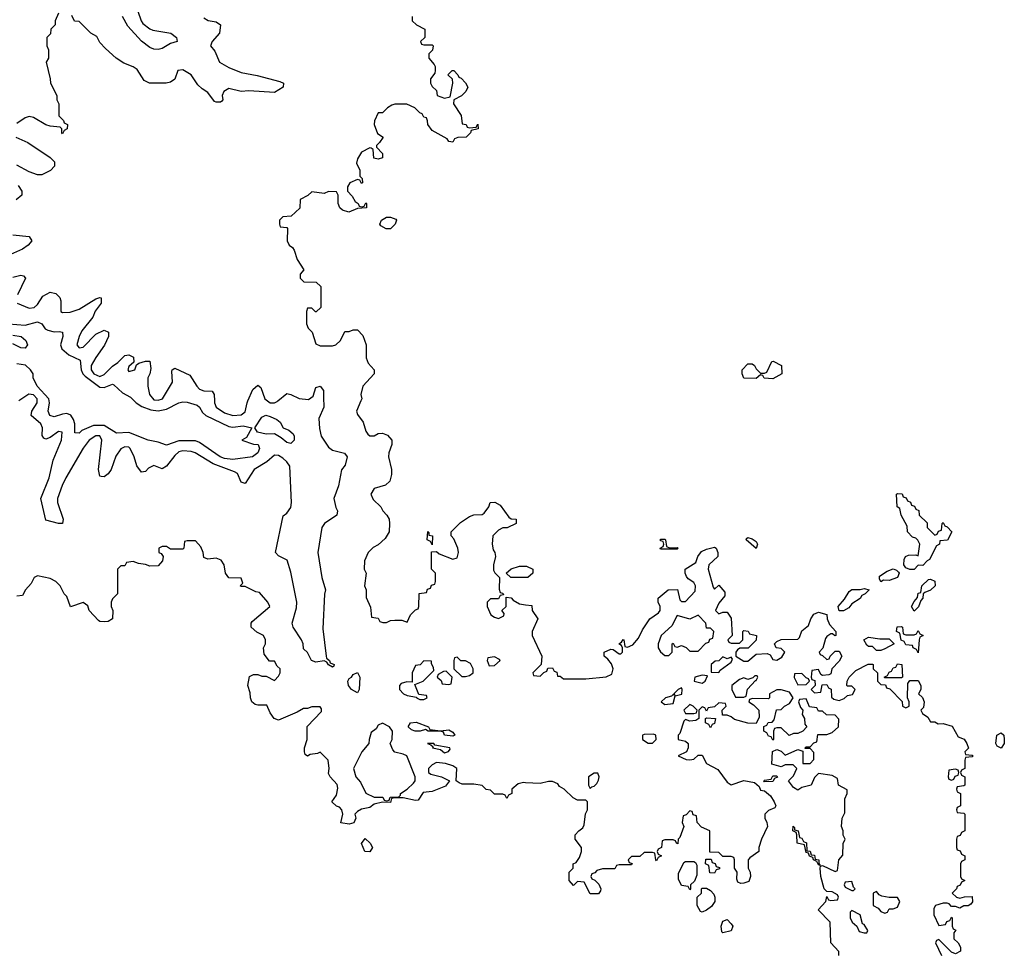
# Model space of a CAD drawing. Header units: inches. Extents: x 2601682 to 2755810, y 449311 to 584050.
# Tile 191 of 256: x 2637564 to 2642305, y 497340 to 501835. Entities that reach past the tile are written whole.
import ezdxf

# ---------------------------------------------------------------- set-up
doc = ezdxf.new("R2010")
doc.units = ezdxf.units.IN
doc.header["$MEASUREMENT"] = 0
for name, color, linetype in [('C6439', 7, 'Continuous'), ('C6449', 7, 'Continuous'), ('C6530', 7, 'Continuous'), ('C6540', 7, 'Continuous')]:
    doc.layers.add(name, color=color, linetype=linetype)

msp = doc.modelspace()

# ---------------------------------------------------------------- linework, layer by layer
at = {"layer": 'C6439', "color": 2}
for points, elevation in [([(2639027.2, 500000), (2639027.5, 499987.5), (2639027.7, 499970), (2639004.8, 499915.2), (2639006.6, 499866.6), (2639014.9, 499830), (2639050, 499776.4), (2639070, 499762.4), (2639127.7, 499747.7), (2639140.7, 499730), (2639130.7, 499690), (2639112.7, 499667.3), (2639098.4, 499590), (2639077.1, 499530), (2639086.7, 499486.7), (2639094.8, 499470), (2639091.3, 499450), (2639030.8, 499410), (2639019.1, 499390), (2638999.1, 499270), (2639018, 499150), (2639036, 499090), (2639030.9, 499069.1), (2639023, 498903), (2639038.8, 498770), (2639040.7, 498760.7), (2639056, 498750), (2639058, 498738), (2639078, 498730), (2639076.9, 498723.1), (2639070, 498718), (2639050, 498728.7), (2639042, 498742), (2639030, 498748.7), (2638990, 498741.2), (2638969.6, 498749.6), (2638950, 498788), (2638930, 498806), (2638929, 498830), (2638921.2, 498850), (2638880.9, 498910), (2638875.1, 498930), (2638897.4, 499002.6), (2638898.7, 499030), (2638870, 499175.3), (2638852.3, 499232.3), (2638810, 499253.2), (2638796, 499270), (2638832.9, 499447.1), (2638850, 499458.8), (2638870, 499486), (2638873.3, 499510), (2638864.9, 499684.9), (2638850, 499707), (2638830, 499723.6), (2638810, 499737.6), (2638790, 499738.4), (2638753.5, 499706.5), (2638692.7, 499670), (2638650, 499602), (2638630, 499608), (2638612.3, 499650), (2638598.8, 499658.8), (2638495.9, 499695.9), (2638409, 499750), (2638390, 499756.3), (2638350, 499758.9), (2638330, 499754.7), (2638310, 499737), (2638270, 499685.2), (2638250, 499673.2), (2638210, 499689.3), (2638184.7, 499675.3), (2638170, 499659), (2638150, 499657.2), (2638127.2, 499687.2), (2638115.1, 499730), (2638096, 499770), (2638090, 499777.2), (2638070, 499779.3), (2638050, 499768.7), (2638026, 499734), (2638004, 499670), (2637990, 499649), (2637970, 499634), (2637955.3, 499635.3), (2637950, 499638), (2637942.7, 499670), (2637959.3, 499810), (2637950, 499832), (2637930, 499832), (2637898.8, 499810), (2637870, 499772.3), (2637785.3, 499630), (2637767.9, 499592.1), (2637746.4, 499530), (2637746.4, 499510), (2637772.7, 499430), (2637770.6, 499409.4), (2637750.9, 499409.1), (2637690, 499425.2), (2637666, 499530), (2637705.1, 499630), (2637724.9, 499715.1), (2637764.5, 499810), (2637768.7, 499848.7), (2637750, 499852.7), (2637710, 499822.7), (2637690, 499816), (2637680.1, 499820.1), (2637672.5, 499832.5), (2637673, 499870), (2637665.6, 499890), (2637619.3, 499930), (2637622, 499950), (2637647.3, 499990), (2637647.3, 500000)], 22), ([(2638115, 500000), (2638124.9, 499990), (2638152.3, 499972.3), (2638195.9, 499955.9), (2638230, 499951.3), (2638270, 499960.3), (2638330, 499990.4), (2638350, 499995.8), (2638370, 499994.4), (2638418.9, 499978.9), (2638430.3, 499970.3), (2638444.6, 499944.6), (2638460.7, 499930), (2638570, 499876.4), (2638590, 499874), (2638639.9, 499879.9), (2638682, 499870), (2638656, 499824), (2638634, 499810), (2638690, 499791.3), (2638712, 499790), (2638718, 499770), (2638710.7, 499750), (2638684.7, 499730), (2638590, 499716.9), (2638550, 499723.1), (2638529.5, 499730), (2638430, 499798.7), (2638410, 499808.2), (2638330, 499807.2), (2638270, 499787.3), (2638230, 499801.6), (2638182, 499810), (2638090, 499848.3), (2638030, 499844.2), (2637970, 499881.7), (2637918.4, 499881.6), (2637863.2, 499856.8), (2637850, 499843.7), (2637830, 499846), (2637828.6, 499890), (2637823.5, 499910), (2637810.8, 499930.8), (2637790, 499938.5), (2637770, 499936.4), (2637730, 499922.4), (2637709.6, 499930), (2637700.5, 499950), (2637707.1, 499990), (2637705.5, 500000)], 18), ([(2638502, 500000), (2638502.4, 499990), (2638510.6, 499970), (2638550, 499942), (2638590, 499929), (2638630, 499932.4), (2638650, 499947.7), (2638658.7, 499990), (2638663, 500000)], 22), ([(2638757.2, 500000), (2638770, 499990.4), (2638790, 499990.4), (2638803.3, 499996.7), (2638807.3, 500000)], 22), ([(2639206.8, 500000), (2639186, 499950), (2639190, 499934), (2639218, 499898), (2639230, 499854), (2639239.6, 499839.6), (2639250, 499832), (2639270, 499831.3), (2639290, 499842), (2639310, 499844.7), (2639335.3, 499835.3), (2639356, 499810), (2639356, 499790), (2639341, 499750), (2639338.8, 499730), (2639354.8, 499670), (2639354.4, 499645.6), (2639346, 499614), (2639325.4, 499594.6), (2639270, 499578), (2639254, 499550), (2639265.4, 499525.4), (2639302, 499490), (2639312, 499470), (2639332, 499450), (2639342, 499430), (2639344.7, 499410), (2639342, 499370), (2639323.6, 499336.4), (2639290, 499306), (2639265.4, 499294.6), (2639242, 499270), (2639224.7, 499230), (2639222, 499190), (2639232, 499170), (2639224.7, 499110), (2639232, 499090), (2639232.7, 499052.7), (2639252.7, 499007.3), (2639258, 498958), (2639290, 498954), (2639298, 498938), (2639312.7, 498932.7), (2639330, 498932), (2639350, 498942), (2639370, 498944.7), (2639403.6, 498943.6), (2639430, 498934), (2639446, 498970), (2639470, 498994), (2639482, 498998), (2639486, 499010), (2639488, 499072), (2639522, 499078), (2639527.3, 499092.7), (2639542, 499098), (2639547.3, 499112.7), (2639562, 499118), (2639566, 499130), (2639566, 499170), (2639546, 499190), (2639547.3, 499272.7), (2639570, 499274), (2639583.6, 499263.6), (2639650, 499238), (2639670, 499244.7), (2639677.2, 499270), (2639673.2, 499290), (2639654.8, 499334.8), (2639642, 499350), (2639642, 499370), (2639685.6, 499414.4), (2639730, 499442.8), (2639750, 499451), (2639790, 499452), (2639800.4, 499459.6), (2639822, 499490), (2639828.7, 499511.3), (2639851.6, 499511.6), (2639876.9, 499496.9), (2639919.6, 499439.6), (2639930, 499432), (2639954, 499430), (2639954, 499410), (2639911.1, 499388.9), (2639890, 499388), (2639870, 499378), (2639842, 499350), (2639838, 499310), (2639842.8, 499282.8), (2639852, 499270), (2639854, 499250), (2639844.7, 499210), (2639845.4, 499185.4), (2639851.6, 499171.6), (2639874, 499150), (2639872.7, 499092.7), (2639878, 499078), (2639890, 499074), (2639894, 499066), (2639878, 499062), (2639870, 499046), (2639830, 499046), (2639814, 499030), (2639814, 499010), (2639832, 498970), (2639850, 498958), (2639870, 498952), (2639894.6, 498965.4), (2639896.4, 498976.4), (2639886, 498990), (2639906, 499010), (2639906, 499054), (2639930, 499051.3), (2639939.6, 499039.6), (2639970, 499022), (2640000, 499018)], 26), ([(2640000, 498161.5), (2639990, 498162), (2639963.6, 498156.4), (2639934, 498130), (2639934, 498110), (2639918, 498102), (2639910, 498086), (2639902, 498102), (2639890, 498106), (2639850, 498106), (2639830, 498126), (2639810, 498128), (2639790, 498148), (2639750, 498154), (2639694.6, 498154.6), (2639680.2, 498160.2), (2639666, 498170), (2639668, 498230), (2639650, 498242), (2639614.6, 498254.6), (2639570, 498258), (2639550, 498248), (2639532, 498230), (2639532, 498210), (2639542.8, 498202.8), (2639594, 498190), (2639634, 498170), (2639614.8, 498145.2), (2639550, 498119), (2639506, 498114), (2639482, 498078), (2639470, 498075.3), (2639410, 498088.7), (2639370, 498088), (2639354, 498086), (2639350, 498066), (2639310, 498068), (2639270, 498058), (2639250, 498042), (2639210, 498034), (2639190, 498022), (2639178, 498010), (2639182, 497990), (2639172, 497968), (2639150, 497962), (2639110, 497968), (2639119, 498010), (2639115.3, 498030), (2639104, 498044), (2639090, 498049), (2639066, 498070), (2639090, 498102), (2639095.5, 498135.5), (2639092.1, 498152.1), (2639058, 498190), (2639050, 498206), (2639054, 498230), (2639048.7, 498270), (2639010, 498308.7), (2638997.3, 498302.7), (2638962, 498298), (2638948.9, 498288.9), (2638938, 498298), (2638935.3, 498310), (2638935.3, 498330), (2638948, 498370), (2638948.4, 498431.6), (2639016.4, 498503.6), (2639016.4, 498516.4), (2639010, 498526), (2638970, 498526), (2638950, 498518), (2638930, 498518), (2638899.6, 498500.4), (2638810, 498462), (2638788.7, 498470), (2638770, 498498), (2638754, 498534), (2638710, 498534), (2638698, 498538), (2638682, 498550), (2638675.3, 498570), (2638673.6, 498593.6), (2638662, 498630), (2638670, 498672), (2638690, 498682), (2638710, 498682), (2638730, 498674), (2638750, 498674), (2638790, 498654), (2638810, 498674), (2638818, 498690), (2638818, 498710), (2638803.1, 498723.1), (2638790, 498746), (2638767.3, 498747.3), (2638740.4, 498780.4), (2638738, 498810), (2638748, 498830), (2638748, 498850), (2638738, 498870), (2638706, 498886), (2638678, 498910), (2638678, 498930), (2638683.1, 498936.9), (2638768, 499010), (2638758, 499030), (2638718, 499078), (2638700.4, 499080.4), (2638650, 499106), (2638630, 499106), (2638626, 499110), (2638638, 499122), (2638630, 499146), (2638570, 499148), (2638555.3, 499170), (2638548.7, 499210), (2638533.2, 499233.2), (2638510, 499242), (2638470, 499238), (2638450, 499246), (2638448, 499270), (2638436.4, 499296.4), (2638410, 499326), (2638370, 499326), (2638358, 499322), (2638354, 499290), (2638350, 499286), (2638290, 499286), (2638270, 499298), (2638250, 499298), (2638234, 499290), (2638234, 499270), (2638245.4, 499265.4), (2638254, 499250), (2638251.3, 499230), (2638230, 499206), (2638190, 499203.7), (2638170, 499212.7), (2638136.4, 499216.4), (2638110, 499226), (2638078, 499222), (2638070, 499206), (2638050, 499206), (2638034, 499190), (2638034, 499070), (2638010, 499046), (2638004.7, 499030), (2638004.7, 499010), (2638012, 498990), (2638011.3, 498950), (2637990, 498938), (2637970, 498935.3), (2637950, 498938), (2637943.1, 498943.1), (2637898, 498990), (2637892.5, 499012.5), (2637870, 499028.7), (2637808.9, 499008.9), (2637790, 499058), (2637778, 499070), (2637758, 499110), (2637738, 499130), (2637710, 499144), (2637650, 499158), (2637634, 499150), (2637619.8, 499120.2), (2637592, 499090), (2637578, 499062), (2637550, 499059)], 26), ([(2640000, 499149), (2639929, 499149), (2639906, 499170), (2639930, 499191.3), (2639970, 499204.7), (2640000, 499203.7)], 26)]:
    msp.add_lwpolyline(points, dxfattribs=dict(at, elevation=elevation))
for points, elevation in [([(2638870, 499794), (2638850, 499799.3), (2638822.5, 499822.5), (2638790, 499841.2), (2638750, 499839.3), (2638709.2, 499849.2), (2638695.3, 499870), (2638730, 499921), (2638749.6, 499930.4), (2638770, 499924), (2638802, 499910), (2638818, 499898), (2638832, 499870), (2638859.1, 499859.1), (2638881, 499841), (2638886, 499830), (2638886, 499810)], 18), ([(2639550, 499306), (2639542, 499322), (2639526, 499330), (2639528.7, 499371.3), (2639534, 499366), (2639534, 499354), (2639552, 499350)], 26), ([(2639510, 498748), (2639491.3, 498728.7), (2639470, 498726), (2639454, 498690), (2639454, 498646), (2639427.3, 498647.3), (2639401, 498639), (2639392, 498630), (2639392, 498610), (2639412, 498590), (2639430, 498581), (2639474, 498574), (2639474, 498570), (2639490, 498562), (2639510, 498562), (2639526, 498570), (2639522, 498582), (2639486, 498586), (2639466, 498634), (2639506, 498650), (2639558, 498702), (2639556.4, 498716.4), (2639546, 498734), (2639546, 498746)], 26), ([(2639670, 498766), (2639658, 498762), (2639654, 498750), (2639654, 498710), (2639692.7, 498672.7), (2639710, 498672), (2639730, 498678), (2639748, 498690), (2639748, 498710), (2639734.6, 498734.6), (2639710, 498748), (2639688, 498748)], 26), ([(2639850, 498768), (2639818, 498762), (2639814, 498750), (2639823.6, 498723.6), (2639850, 498726), (2639878, 498750), (2639874.6, 498754.6)], 26), ([(2639618, 498698), (2639603.6, 498696.4), (2639578, 498682), (2639574, 498670), (2639592.7, 498652.7), (2639598, 498638), (2639630, 498634), (2639642, 498638), (2639646, 498670)], 26), ([(2639190, 498594), (2639160.7, 498610), (2639146.6, 498630), (2639143.6, 498650), (2639150, 498662.8), (2639162, 498670), (2639170, 498682), (2639190, 498691.3), (2639202, 498670), (2639198, 498610)], 22), ([(2639310, 498448.7), (2639290, 498438), (2639279.8, 498420.2), (2639256.9, 498403.1), (2639246, 498370), (2639244.7, 498350), (2639211, 498310), (2639170.8, 498230), (2639182.8, 498190), (2639204.5, 498164.5), (2639230.9, 498110.9), (2639270, 498091.3), (2639311.6, 498091.6), (2639318, 498078), (2639330, 498074), (2639342, 498078), (2639348.4, 498091.6), (2639390, 498094), (2639398, 498102), (2639398, 498110), (2639429.3, 498130.7), (2639460.4, 498159.6), (2639468, 498170), (2639468.7, 498190), (2639428, 498290), (2639410, 498299), (2639370, 498308.7), (2639360.2, 498320.2), (2639348, 498350), (2639358, 498370), (2639359, 498410), (2639344, 498430)], 26), ([(2639590, 498410.8), (2639630, 498416.3), (2639650, 498404.7), (2639658.8, 498390), (2639650, 498385.6), (2639609.2, 498390), (2639604, 498404), (2639590, 498409.2), (2639530.3, 498409.7), (2639518, 498418), (2639492, 498410), (2639468.7, 498410), (2639450, 498416.2), (2639434.5, 498430), (2639446, 498450), (2639472.7, 498452.7), (2639532, 498430), (2639538, 498418)], 22), ([(2639558, 498350), (2639526.8, 498350), (2639543.6, 498343.6), (2639554, 498334), (2639552, 498330), (2639590, 498321), (2639610, 498306), (2639628.4, 498311.6), (2639636.4, 498323.6), (2639635.3, 498330), (2639562, 498342)], 26), ([(2639250, 497828), (2639226, 497830), (2639208.9, 497868.9), (2639228, 497892), (2639252, 497870), (2639262, 497850)], 26)]:
    msp.add_lwpolyline(points, close=True, dxfattribs=dict(at, elevation=elevation))
at = {"layer": 'C6449', "color": 2, "elevation": 26}
for points in [[(2641970, 499354), (2641982, 499358), (2641987.3, 499372.7), (2642002, 499378), (2642006, 499410), (2642010, 499414), (2642018, 499398), (2642030, 499394), (2642052, 499370), (2642030.6, 499329.4), (2641994, 499326), (2641992, 499310), (2641978, 499302), (2641944.7, 499235.3), (2641934, 499230), (2641912.7, 499207.3), (2641890, 499208), (2641870, 499188.7), (2641850, 499188), (2641830, 499195.3), (2641821.2, 499210), (2641823.2, 499236.8), (2641828.9, 499251.1), (2641843.1, 499256.9), (2641878, 499258), (2641890, 499254), (2641898, 499310), (2641888.4, 499328.4), (2641878, 499338), (2641863.1, 499343.1), (2641838, 499370), (2641836.4, 499396.4), (2641808, 499450), (2641802, 499482), (2641788, 499490), (2641786, 499550), (2641790, 499554), (2641812.7, 499552.7), (2641818, 499538), (2641832.7, 499532.7), (2641838, 499518), (2641852.7, 499512.7), (2641858, 499498), (2641872.7, 499492.7), (2641878, 499478), (2641892.7, 499472.7), (2641894, 499450), (2641932.7, 499412.7), (2641934, 499390)], [(2640692.7, 499292.7), (2640730, 499294), (2640734, 499290), (2640730, 499286), (2640650, 499286), (2640648, 499290), (2640662, 499298), (2640666, 499310), (2640662, 499322), (2640650, 499326), (2640650, 499334), (2640670, 499334), (2640674, 499330), (2640678, 499298)], [(2641110, 499288.7), (2641062, 499330), (2641063.1, 499336.9), (2641070, 499342), (2641090, 499336), (2641110, 499322), (2641116, 499310)], [(2641750, 499135.3), (2641723.6, 499136.4), (2641710, 499128), (2641703.1, 499143.1), (2641704, 499156), (2641740.2, 499179.8), (2641770, 499191), (2641785.4, 499185.4), (2641795.3, 499175.3), (2641798, 499170), (2641790.9, 499149.1)], [(2641870, 498988), (2641858, 499010), (2641870, 499034), (2641887.3, 499052.7), (2641890, 499074), (2641902, 499078), (2641908, 499110), (2641940.4, 499139.6), (2641950, 499142), (2641970, 499132), (2641972, 499110), (2641950, 499088), (2641922, 499078), (2641914, 499070), (2641912, 499050), (2641902, 499038), (2641891.6, 499008.4)], [(2641509, 498989), (2641504, 499010), (2641535.5, 499044.5), (2641558, 499082), (2641570, 499091), (2641610, 499091), (2641630, 499096), (2641654, 499090), (2641634, 499070), (2641618, 499062), (2641610, 499048.7), (2641570, 499022), (2641556.3, 499003.7), (2641530, 498989)], [(2640830, 498968), (2640790, 498948.7), (2640730, 498966), (2640703.6, 498916.4), (2640652, 498870), (2640638, 498830), (2640638, 498810), (2640650, 498792), (2640670, 498774), (2640690, 498774), (2640706, 498790), (2640706, 498830), (2640710, 498834), (2640718, 498818), (2640730, 498814), (2640750, 498822), (2640772.7, 498812.7), (2640790, 498794), (2640830, 498794), (2640867.3, 498832.7), (2640882, 498838), (2640887.3, 498852.7), (2640902, 498858), (2640906, 498890), (2640890, 498906), (2640870, 498906), (2640868, 498930)], [(2641830, 498874), (2641870, 498874), (2641882, 498878), (2641890, 498894), (2641898, 498878), (2641914, 498870), (2641898, 498862), (2641894, 498850), (2641890, 498786), (2641882, 498802), (2641866, 498810), (2641862, 498822), (2641830, 498826), (2641822, 498842), (2641807.3, 498847.3), (2641802, 498882), (2641786, 498890), (2641788.7, 498911.3), (2641810, 498914), (2641814, 498910), (2641818, 498878)], [(2641706, 498854), (2641750, 498854), (2641774, 498830), (2641730, 498806), (2641710, 498798), (2641690, 498798), (2641670, 498818), (2641650, 498818), (2641643.1, 498823.1), (2641628, 498850), (2641650, 498862)], [(2640950, 498768), (2640930, 498748), (2640912.7, 498747.3), (2640894, 498730), (2640894, 498694), (2640930, 498692), (2640937.2, 498702.8), (2640990, 498742), (2640996.4, 498756.4), (2640990, 498766), (2640970, 498758)], [(2641730, 498666), (2641726, 498670), (2641742, 498678), (2641750, 498694), (2641762, 498698), (2641770, 498714), (2641782, 498718), (2641790, 498734), (2641812, 498730), (2641814, 498670), (2641810, 498666)], [(2640850, 498679), (2640814, 498670), (2640812, 498650), (2640850, 498640.7), (2640864, 498650), (2640875.3, 498675.3)], [(2641103.6, 498676.4), (2641094, 498666), (2641070, 498658), (2641050, 498666), (2641030, 498658), (2640992, 498630), (2640992, 498610), (2641010, 498574), (2641050, 498574), (2641062, 498578), (2641068.4, 498611.6), (2641106, 498654), (2641110, 498654), (2641118, 498670), (2641115.3, 498675.3)], [(2641330, 498688), (2641294, 498686), (2641292.7, 498667.3), (2641310, 498632), (2641350, 498634), (2641366, 498650), (2641362, 498662), (2641350, 498666)], [(2640750, 498618), (2640734, 498610), (2640714, 498590), (2640718, 498582), (2640710, 498586), (2640702, 498578), (2640674, 498570), (2640652, 498550), (2640670, 498538), (2640710, 498542), (2640720.4, 498579.6), (2640752.7, 498587.3), (2640754, 498610)], [(2640790, 498538), (2640762, 498510), (2640770, 498494), (2640810, 498494), (2640822, 498498), (2640826, 498510), (2640806, 498530)], [(2640890, 498426), (2640882, 498442), (2640866, 498450), (2640866, 498470), (2640870, 498474), (2640914, 498470), (2640910, 498446), (2640898, 498442)], [(2640615.3, 498395.3), (2640570, 498394), (2640562, 498390), (2640562, 498370), (2640590, 498352), (2640610, 498352), (2640628, 498370), (2640626, 498390)], [(2642290, 498328), (2642270, 498338), (2642264, 498350), (2642268.7, 498390), (2642290, 498402), (2642302, 498390), (2642304.7, 498370), (2642304.7, 498350)], [(2642070, 498226), (2642038, 498222), (2642034, 498190), (2642038, 498178), (2642050, 498174), (2642062, 498178), (2642067.3, 498192.7), (2642082, 498198), (2642086, 498210), (2642082, 498222)], [(2640330, 498208), (2640302, 498190), (2640302, 498150), (2640310, 498134), (2640318, 498142), (2640330, 498144.7), (2640343.1, 498156.9), (2640350, 498174), (2640354, 498190), (2640347.3, 498207.3)], [(2641150, 498166), (2641146, 498170), (2641150, 498174), (2641182, 498178), (2641190, 498194), (2641210, 498194), (2641212.7, 498187.3), (2641198, 498182), (2641190, 498168)], [(2641418, 497762), (2641410, 497766), (2641402, 497782), (2641386, 497790), (2641382, 497802), (2641367.3, 497807.3), (2641362, 497822), (2641350, 497826), (2641342, 497862), (2641308, 497870), (2641306, 497910), (2641302, 497922), (2641286, 497930), (2641288, 497952), (2641294, 497946), (2641294, 497934), (2641312, 497930), (2641318, 497898), (2641330, 497894), (2641338, 497878), (2641351.6, 497871.6), (2641354, 497834), (2641370, 497832), (2641374, 497814), (2641390, 497812), (2641394, 497794), (2641411.3, 497790), (2641412, 497772)], [(2640910, 497726), (2640887.3, 497727.3), (2640882, 497762), (2640866, 497770), (2640867.3, 497792.7), (2640892.7, 497792.7), (2640898, 497778), (2640912.7, 497772.7), (2640918, 497758), (2640932.7, 497752.7), (2640932.7, 497747.3), (2640918, 497742)], [(2640790, 497646), (2640782, 497662), (2640750, 497666), (2640736.4, 497696.4), (2640736.4, 497723.6), (2640762, 497778), (2640770, 497782), (2640810, 497782), (2640818, 497778), (2640823.6, 497763.6), (2640823.6, 497716.4), (2640812.7, 497687.3), (2640794, 497670), (2640794, 497650)], [(2640850, 497538), (2640842, 497542), (2640826, 497570), (2640826, 497610), (2640846, 497630), (2640846, 497650), (2640850, 497654), (2640870, 497654), (2640890, 497642), (2640905.4, 497625.4), (2640911.1, 497611.1), (2640911, 497589), (2640895.3, 497564.7), (2640870, 497548)], [(2641570, 497686), (2641538, 497682), (2641534, 497670), (2641538, 497658), (2641570, 497642), (2641578, 497642), (2641586, 497650), (2641578, 497658)], [(2641690, 497638), (2641674, 497630), (2641674, 497570), (2641696.9, 497556.9), (2641710, 497542), (2641730, 497534), (2641742, 497538), (2641750, 497554), (2641770, 497554), (2641790, 497562), (2641802, 497590), (2641790, 497608), (2641750, 497608), (2641715.3, 497615.3), (2641702, 497622)], [(2641570, 497546), (2641562, 497538), (2641562, 497510), (2641572, 497490), (2641594, 497470), (2641605.4, 497445.4), (2641630, 497438), (2641642, 497438), (2641648, 497450), (2641630, 497478), (2641622, 497482), (2641610, 497526)], [(2640950, 497438), (2640944, 497444), (2640942, 497470), (2640950, 497494), (2640970, 497502), (2640990, 497482), (2640998, 497470), (2640990, 497448.7)]]:
    msp.add_lwpolyline(points, close=True, dxfattribs=at)
for points in [[(2640000, 499018), (2640030, 499014), (2640032, 498990), (2640058, 498950), (2640032, 498890), (2640032, 498870), (2640078, 498770), (2640074, 498730), (2640034, 498690), (2640038, 498678), (2640070, 498674), (2640087.3, 498692.7), (2640102, 498698), (2640107.3, 498712.7), (2640130, 498714), (2640138, 498698), (2640150, 498694), (2640154, 498674), (2640166, 498674), (2640182, 498662), (2640290, 498662), (2640388.4, 498671.6), (2640415.3, 498684.7), (2640422, 498710), (2640413.2, 498733.2), (2640396, 498756), (2640378, 498770), (2640378, 498790), (2640410, 498804.7), (2640422, 498802), (2640450, 498782), (2640458, 498782), (2640466, 498790), (2640466, 498810), (2640462, 498822), (2640448, 498830), (2640462, 498838), (2640468.9, 498851.1), (2640472, 498850), (2640478, 498818), (2640490, 498814), (2640515.3, 498824.7), (2640543.1, 498856.9), (2640562.7, 498897.3), (2640598, 498950), (2640640.4, 498979.6), (2640648, 498990), (2640648, 499010), (2640638, 499030), (2640638, 499050), (2640686, 499090), (2640731.3, 499091.3), (2640742, 499042), (2640750, 499034), (2640770, 499034), (2640816.4, 499083.6), (2640818, 499110), (2640810, 499126), (2640783.1, 499143.1), (2640774.6, 499154.6), (2640768.7, 499170), (2640768.7, 499190), (2640819, 499221), (2640829.3, 499250.7), (2640846, 499274), (2640870, 499286), (2640910, 499294.8), (2640918, 499290), (2640926, 499270), (2640924.7, 499250), (2640882, 499210), (2640878, 499190), (2640903.6, 499103.6), (2640910, 499094), (2640930, 499112), (2640959.6, 499079.6), (2640959.6, 499060.4), (2640930, 499026), (2640914, 498990), (2640930, 498974), (2640950, 498982), (2640970, 498982), (2640990, 498954), (2640994, 498870), (2640974, 498850), (2640978, 498838), (2640990, 498834), (2641030, 498834), (2641046, 498850), (2641046, 498890), (2641050, 498894), (2641071.6, 498891.6), (2641078, 498878), (2641112, 498870), (2641110, 498848), (2641071, 498809), (2641031.6, 498808.4), (2641019.6, 498800.4), (2641012, 498790), (2641012, 498770), (2641050, 498747.3), (2641070, 498746.8), (2641110, 498781), (2641163.6, 498783.6), (2641176.9, 498776.9), (2641190, 498754), (2641210, 498752), (2641234, 498766), (2641248, 498790), (2641230, 498808), (2641206, 498810), (2641198, 498830), (2641210, 498842), (2641230, 498850.8), (2641310, 498852), (2641319, 498861), (2641330, 498892), (2641362, 498918), (2641373.2, 498950), (2641387.3, 498972.7), (2641410, 498983), (2641450.7, 498970.7), (2641451.3, 498950), (2641463.6, 498923.6), (2641494, 498890), (2641494, 498870), (2641488.4, 498868.4), (2641478, 498878), (2641470, 498878), (2641450, 498866), (2641443.6, 498856.4), (2641431.6, 498808.4), (2641414, 498790), (2641418, 498778), (2641430, 498774), (2641450, 498754), (2641462, 498758), (2641466, 498770), (2641490, 498794), (2641510, 498794), (2641522, 498770), (2641510, 498746), (2641474, 498710), (2641470, 498686), (2641459.6, 498680.4), (2641430, 498678), (2641422, 498682), (2641410, 498706), (2641378, 498702), (2641374, 498670), (2641378, 498658), (2641392.7, 498652.7), (2641394, 498630), (2641374, 498610), (2641390, 498594), (2641422, 498598), (2641427.3, 498632.7), (2641450, 498634), (2641458, 498618), (2641471.6, 498611.6), (2641472.7, 498572.7), (2641483.6, 498563.6), (2641510, 498558), (2641533.6, 498566.4), (2641550, 498582), (2641574, 498586), (2641586, 498610), (2641570, 498626), (2641550, 498626), (2641546, 498630), (2641548, 498650), (2641558, 498670), (2641590, 498702), (2641648.4, 498731.6), (2641670, 498732), (2641674, 498730), (2641674, 498710), (2641694, 498690), (2641694, 498650), (2641710, 498634), (2641732.7, 498632.7), (2641738, 498618), (2641752.7, 498612.7), (2641812.7, 498552.7), (2641814, 498530), (2641830, 498522), (2641846, 498530), (2641846, 498550), (2641838, 498570), (2641840.4, 498639.6), (2641850, 498654), (2641890, 498654), (2641902, 498630), (2641902, 498610), (2641892, 498590), (2641910.9, 498570.9), (2641918, 498550), (2641916, 498524), (2641902, 498510), (2641910, 498494), (2641936.9, 498476.9), (2641950, 498454), (2641970, 498454), (2641985.4, 498445.4), (2642010, 498446), (2642053.7, 498433.7), (2642082.8, 498382.8), (2642110.9, 498370.9), (2642124.7, 498350), (2642132, 498328), (2642114, 498310), (2642118, 498298), (2642150, 498294), (2642154, 498290), (2642150, 498286), (2642118, 498282), (2642114, 498270), (2642114, 498230), (2642098, 498222), (2642094, 498210), (2642098, 498198), (2642114, 498190), (2642114, 498150), (2642110, 498146), (2642078, 498142), (2642074, 498130), (2642078, 498118), (2642094, 498110), (2642094, 498050), (2642078, 498042), (2642074, 498030), (2642078, 498018), (2642110, 498014), (2642114, 498010), (2642114, 497930), (2642098, 497922), (2642092.7, 497907.3), (2642078, 497902), (2642074, 497890), (2642074, 497850), (2642078, 497838), (2642092.7, 497832.7), (2642098, 497818), (2642114, 497810), (2642114, 497790), (2642098, 497782), (2642094, 497770), (2642094, 497710), (2642098, 497698), (2642114, 497690), (2642098, 497682), (2642092.7, 497667.3), (2642078, 497662), (2642074, 497650), (2642054, 497630), (2642074, 497610), (2642090, 497604.7), (2642112.7, 497612.7), (2642150, 497614), (2642151.6, 497588.4), (2642143.6, 497576.4), (2642130, 497568), (2642110, 497568), (2642090, 497558), (2642070, 497566), (2642050, 497566), (2642039, 497579), (2642030, 497582), (2642010, 497582), (2641974, 497570), (2641964.7, 497555.3), (2641965.4, 497525.4), (2641990, 497474), (2642022, 497478), (2642027.3, 497492.7), (2642042, 497498), (2642050, 497514), (2642054, 497510), (2642054, 497470), (2642058, 497458), (2642071.3, 497451.3), (2642062, 497438), (2642062, 497410), (2642082, 497390), (2642094, 497370), (2642094, 497350), (2642070, 497338), (2642050, 497346), (2641990, 497406), (2641978, 497402), (2641974, 497390), (2642002, 497330)], [(2640000, 499203.7), (2640003.6, 499203.6), (2640034, 499190), (2640034, 499170), (2640010, 499149), (2640000, 499149)], [(2641508.7, 497330), (2641508.4, 497348.4), (2641468.7, 497390), (2641466, 497490), (2641408, 497550), (2641446, 497590), (2641450, 497614), (2641458, 497598), (2641470, 497594), (2641502, 497598), (2641506, 497610), (2641502, 497622), (2641476.4, 497636.4), (2641450, 497638), (2641438, 497650), (2641422, 497710), (2641418, 497750), (2641420.4, 497759.6), (2641430, 497762), (2641490, 497734), (2641502, 497738), (2641508, 497790), (2641527.3, 497812.7), (2641528.4, 497868.4), (2641538, 497890), (2641529.1, 497909.1), (2641528.7, 497930), (2641521.2, 497950), (2641524, 497990), (2641536.4, 498016.4), (2641536.4, 498083.6), (2641548, 498110), (2641547.3, 498127.3), (2641506, 498150), (2641502, 498182), (2641476.4, 498196.4), (2641410, 498206), (2641390, 498186), (2641374, 498150), (2641330, 498138), (2641310, 498126), (2641290, 498138), (2641266, 498170), (2641290, 498194), (2641306, 498230), (2641287.3, 498247.3), (2641250, 498248), (2641230, 498238), (2641186, 498250), (2641188.4, 498311.6), (2641210, 498322), (2641230, 498314), (2641250, 498294), (2641310, 498322), (2641334, 498314), (2641334, 498254), (2641370, 498254), (2641387.3, 498272.7), (2641387.3, 498307.3), (2641370, 498326), (2641346, 498326), (2641346, 498330), (2641350, 498334), (2641370, 498334), (2641387.3, 498352.7), (2641402, 498358), (2641406, 498394), (2641450, 498394), (2641476.4, 498403.6), (2641506, 498430), (2641507.3, 498467.3), (2641490, 498486), (2641448.4, 498488.4), (2641430, 498506), (2641410, 498506), (2641402, 498522), (2641367.3, 498527.3), (2641350, 498566), (2641318, 498562), (2641314, 498550), (2641323.6, 498523.6), (2641334, 498510), (2641332, 498490), (2641342, 498470), (2641343.6, 498443.6), (2641354, 498430), (2641334, 498410), (2641310, 498398), (2641290, 498398), (2641268.4, 498388.4), (2641230, 498426), (2641210, 498426), (2641198, 498422), (2641194, 498410), (2641194, 498370), (2641190, 498366), (2641182, 498382), (2641170, 498386), (2641162, 498402), (2641146, 498410), (2641147.3, 498432.7), (2641162, 498438), (2641168.4, 498451.6), (2641187.3, 498452.7), (2641196.4, 498463.6), (2641208, 498512), (2641230, 498514), (2641246, 498530), (2641270, 498542), (2641288, 498570), (2641270, 498598), (2641230, 498608.7), (2641210, 498608), (2641174, 498590), (2641174, 498570), (2641170, 498566), (2641092.7, 498567.3), (2641078, 498562), (2641074, 498550), (2641096.9, 498536.9), (2641122, 498510), (2641123.6, 498476.4), (2641110, 498446), (2641070, 498448), (2641005.2, 498465.2), (2640990, 498478), (2640970, 498486), (2640947.3, 498487.3), (2640946, 498510), (2640966, 498530), (2640962, 498542), (2640930, 498546), (2640910, 498526), (2640878, 498522), (2640870, 498506), (2640862, 498522), (2640850, 498526), (2640834, 498510), (2640834, 498470), (2640819.6, 498460.4), (2640790, 498458), (2640770, 498466), (2640762, 498458), (2640742, 498398), (2640734, 498390), (2640734, 498370), (2640770, 498362), (2640782, 498350), (2640782, 498330), (2640774, 498310), (2640734, 498290), (2640772.7, 498272.7), (2640790, 498272), (2640810, 498274), (2640830, 498294), (2640850, 498294), (2640870, 498254), (2640924.7, 498224.7), (2640970, 498164.7), (2640990, 498151.3), (2641050, 498172), (2641102, 498162), (2641123.6, 498143.6), (2641130, 498126), (2641150, 498122), (2641178.8, 498098.8), (2641196, 498070), (2641204.7, 498050), (2641199.8, 498040.2), (2641170, 498028), (2641152, 498010), (2641152, 497990), (2641162, 497970), (2641164.7, 497950), (2641136, 497890), (2641122, 497850), (2641122, 497830), (2641079.6, 497800.4), (2641072, 497790), (2641071.3, 497750), (2641081, 497730), (2641082.8, 497710), (2641074, 497686), (2641050, 497677.2), (2641036.4, 497676.4), (2641022, 497682), (2641016.4, 497696.4), (2641018, 497730), (2641006, 497750), (2641006, 497790), (2641002, 497802), (2640990, 497806), (2640950, 497806), (2640930, 497826), (2640887.3, 497827.3), (2640886, 497930), (2640847.3, 497947.3), (2640826, 497970), (2640822, 498002), (2640807.3, 498007.3), (2640802, 498022), (2640790, 498026), (2640772.7, 498007.3), (2640758, 498002), (2640754, 497970), (2640762, 497950), (2640742, 497898), (2640734, 497890), (2640732.7, 497867.3), (2640726, 497870), (2640722, 497882), (2640710, 497886), (2640670, 497886), (2640658, 497882), (2640654, 497850), (2640638, 497842), (2640634, 497830), (2640638, 497818), (2640654, 497810), (2640638, 497802), (2640630, 497786), (2640626, 497790), (2640622, 497822), (2640610, 497826), (2640570, 497826), (2640550, 497806), (2640510, 497806), (2640494, 497790), (2640498, 497778), (2640512.7, 497772.7), (2640510, 497766), (2640450, 497766), (2640438, 497762), (2640430, 497746), (2640370, 497746), (2640342, 497738), (2640332.7, 497727.3), (2640318, 497722), (2640314, 497710), (2640318, 497698), (2640332.7, 497692.7), (2640352.7, 497672.7), (2640362, 497650), (2640359.6, 497640.4), (2640350, 497626), (2640310, 497626), (2640282, 497682), (2640250, 497686), (2640230, 497666), (2640209, 497690), (2640209.3, 497730.7), (2640228, 497750), (2640228.7, 497770), (2640243.1, 497776.9), (2640259, 497801), (2640268.7, 497830), (2640268.7, 497850), (2640239, 497890), (2640239, 497910), (2640255.3, 497930), (2640275.5, 497944.5), (2640282, 497958), (2640288.9, 498011.1), (2640298, 498030), (2640298, 498070), (2640290, 498078), (2640250, 498078), (2640228.4, 498088.4), (2640186, 498130), (2640163.1, 498143.1), (2640155.3, 498155.3), (2640130, 498168), (2640110, 498168), (2640070, 498158), (2640000, 498161.5)]]:
    msp.add_lwpolyline(points, dxfattribs=at)
at = {"layer": 'C6530', "color": 2}
for points, elevation in [([(2638118, 501918), (2638148.9, 501828.9), (2638157.4, 501817.4), (2638190, 501790.5), (2638204.7, 501784.7), (2638290.8, 501770), (2638318.8, 501750), (2638322, 501730), (2638290, 501720.9), (2638250, 501697), (2638230, 501691.5), (2638210, 501693.3), (2638190, 501702), (2638150, 501732), (2638084.5, 501804.5), (2638058.9, 501850)], 18), ([(2637750, 501866), (2637734, 501830), (2637734, 501810), (2637714, 501790), (2637712.7, 501767.3), (2637694, 501750), (2637694, 501710), (2637702, 501690), (2637702, 501650), (2637692, 501630), (2637711.1, 501551.1), (2637712, 501530), (2637742, 501470), (2637742, 501450), (2637752, 501430), (2637752.7, 501372.7), (2637774, 501350), (2637778, 501338), (2637794, 501330), (2637792, 501310), (2637778, 501302), (2637770, 501286), (2637766, 501290), (2637766, 501310), (2637758, 501318), (2637710, 501322), (2637690, 501328.7), (2637630, 501364), (2637610, 501368.7), (2637590, 501362), (2637550, 501335.3)], 22), ([(2638450, 501844.7), (2638471, 501831), (2638510, 501824.7), (2638531, 501811), (2638526, 501770), (2638491.3, 501730), (2638482, 501710), (2638504, 501684), (2638526, 501630), (2638570, 501605.5), (2638630, 501580.7), (2638707.1, 501567.1), (2638816.8, 501536.8), (2638834, 501530), (2638832, 501510), (2638790, 501485.2), (2638667.5, 501492.5), (2638629.4, 501489.4), (2638570, 501504.5), (2638547.3, 501490), (2638538.8, 501470), (2638542, 501450), (2638536.9, 501443.1), (2638530, 501438), (2638510, 501438), (2638502, 501442), (2638470, 501484), (2638442, 501502), (2638422, 501522), (2638389.2, 501570), (2638350, 501594), (2638326, 501590), (2638310.9, 501549.1), (2638290, 501534), (2638268.9, 501528.9), (2638188.9, 501528.9), (2638163.1, 501543.1), (2638130, 501595.3), (2638110, 501608.7), (2638065.6, 501625.6), (2638028, 501650), (2637976.4, 501696.4), (2637950, 501726), (2637934.6, 501754.6), (2637906, 501770), (2637850, 501826), (2637827.3, 501827.3), (2637814.6, 501854.6)], 22), ([(2639454, 501850), (2639454, 501830), (2639474, 501810), (2639514, 501790), (2639514, 501750), (2639494, 501730), (2639498, 501718), (2639510, 501714), (2639550, 501714), (2639554, 501710), (2639551.6, 501688.4), (2639534, 501670), (2639534, 501650), (2639559.8, 501619.8), (2639564.7, 501610), (2639564.7, 501590), (2639562, 501578), (2639542, 501550), (2639542, 501530), (2639550, 501514), (2639570, 501494), (2639574, 501470), (2639610, 501458), (2639636.4, 501463.6), (2639648.7, 501530), (2639648, 501548), (2639626, 501570), (2639646, 501590), (2639654, 501590), (2639674, 501570), (2639678, 501558), (2639690, 501554), (2639711.1, 501531.1), (2639722, 501510), (2639712, 501490), (2639691.1, 501468.9), (2639654, 501450), (2639652, 501430), (2639690, 501374), (2639694, 501334), (2639714, 501330), (2639718, 501318), (2639730, 501314), (2639762, 501318), (2639770, 501332), (2639772, 501310), (2639738, 501302), (2639734, 501290), (2639714, 501270), (2639672.7, 501267.3), (2639658, 501262), (2639650, 501246), (2639630, 501248), (2639622, 501262), (2639550, 501302), (2639528.7, 501330), (2639528, 501348), (2639522, 501362), (2639510, 501366), (2639502, 501382), (2639490, 501386), (2639466, 501410), (2639428.4, 501428.4), (2639370, 501429), (2639356, 501424), (2639334, 501410), (2639310, 501386), (2639290, 501386), (2639271.6, 501348.4), (2639271.3, 501330), (2639286.4, 501286.4), (2639314, 501270), (2639296.9, 501243.1), (2639282, 501230), (2639282, 501222), (2639310.8, 501190.8), (2639311.3, 501170), (2639290, 501164), (2639269, 501169), (2639266, 501210), (2639256.4, 501216.4), (2639250, 501218), (2639210, 501198), (2639190, 501166), (2639184.7, 501144.7), (2639202, 501110), (2639202, 501082), (2639212, 501070), (2639214, 501050), (2639210, 501046), (2639202, 501062), (2639190, 501066), (2639154, 501050), (2639142, 501030), (2639142, 501010), (2639165.4, 500985.4), (2639179.6, 500959.6), (2639194, 500950), (2639198, 500938), (2639210, 500934), (2639222, 500938), (2639230, 500954), (2639234, 500950), (2639234, 500930), (2639190, 500926), (2639148.9, 500908.9), (2639118, 500918), (2639106, 500930), (2639098, 500950), (2639098, 500990), (2639090, 501006), (2639050, 501008), (2639030, 500998), (2638970, 501006), (2638951.6, 500988.4), (2638914, 500970), (2638912.7, 500927.3), (2638871.3, 500888.7), (2638830, 500886), (2638814, 500870), (2638814, 500850), (2638818, 500838), (2638850, 500834), (2638854, 500830), (2638852, 500770), (2638862, 500750), (2638878, 500738), (2638885.4, 500725.4), (2638899.8, 500679.8), (2638932, 500630), (2638914, 500610), (2638914, 500590), (2638932.7, 500572.7), (2638991.6, 500571.6), (2639014, 500550), (2639014, 500450), (2638991.6, 500428.4), (2638988.4, 500428.4), (2638970, 500446), (2638950, 500446), (2638944.7, 500430), (2638944.7, 500370), (2638952, 500350), (2638971.3, 500330), (2638990, 500274), (2639010, 500264.7), (2639070, 500264.7), (2639086, 500270), (2639108, 500290), (2639130, 500334), (2639150, 500334), (2639170, 500342), (2639190, 500342), (2639215.3, 500315.3), (2639231.3, 500270), (2639232.7, 500207.3), (2639242, 500182), (2639271.3, 500150), (2639271.3, 500130), (2639216, 500070), (2639206, 500030), (2639211, 500010), (2639206.8, 500000)], 26), ([(2637544.7, 501270), (2637603.5, 501243.5), (2637710, 501172), (2637732, 501150), (2637732, 501130), (2637711.6, 501108.4), (2637670, 501088.7), (2637650, 501088.7), (2637610, 501102), (2637550, 501134)], 22), ([(2637556.9, 501036.9), (2637574, 501010), (2637574, 500990), (2637547.3, 500967.3)], 22), ([(2637530, 500799.1), (2637610, 500792), (2637622, 500770), (2637604.7, 500750), (2637578, 500730), (2637490, 500692)], 22), ([(2637530, 500594.8), (2637570, 500604.7), (2637582, 500602), (2637591, 500590), (2637554, 500510)], 22), ([(2637551, 500471), (2637610, 500446.8), (2637633.2, 500450), (2637650, 500464), (2637675.9, 500504.1), (2637710, 500524), (2637737.5, 500517.5), (2637757.3, 500497.3), (2637762, 500482), (2637762, 500430), (2637770, 500426), (2637807.5, 500427.5), (2637850, 500440.7), (2637930, 500491), (2637950, 500498), (2637955.3, 500495.3), (2637956, 500470), (2637927.9, 500432.1), (2637916.5, 500403.5), (2637863.7, 500336.3), (2637850, 500309), (2637838.4, 500270), (2637850, 500255.5), (2637870, 500258.4), (2637930, 500320.7), (2637970, 500341), (2637991, 500331), (2637990.8, 500310), (2637972.4, 500267.6), (2637930, 500209.3), (2637907.6, 500170), (2637907.4, 500150), (2637921.3, 500130), (2637950, 500117), (2637970, 500126.7), (2638010, 500167.7), (2638036, 500184), (2638070, 500218), (2638090, 500222), (2638112, 500210), (2638114, 500186), (2638090, 500166), (2638084.7, 500150), (2638090, 500142), (2638118, 500150), (2638126, 500174), (2638138, 500182), (2638170, 500191.3), (2638190.8, 500190.8), (2638195.3, 500155.3), (2638190.7, 500130), (2638180.7, 500110), (2638180.5, 500070), (2638188.2, 500030), (2638210, 500004.9), (2638230, 500003.1), (2638251.8, 500010), (2638299.3, 500090), (2638296.4, 500143.6), (2638298, 500150), (2638310, 500158), (2638383.6, 500123.6), (2638416.3, 500070), (2638430, 500056.3), (2638450, 500048.4), (2638490, 500046), (2638500.7, 500030), (2638502, 500000)], 22), ([(2637510, 500370.3), (2637590, 500364.7), (2637650, 500380.4), (2637670, 500370.8), (2637687, 500347), (2637699.6, 500339.6), (2637730, 500332.2), (2637754.4, 500334.4), (2637770.4, 500330.4), (2637770.8, 500310), (2637760.7, 500270), (2637766.8, 500250), (2637801.1, 500221.1), (2637855.6, 500195.6), (2637859.6, 500150), (2637867.6, 500130), (2637878.9, 500118.9), (2637950, 500066.3), (2637970, 500064.2), (2638010, 500080.4), (2638016.9, 500076.9), (2638058.3, 500038.3), (2638097.6, 500017.6), (2638115, 500000)], 18), ([(2637530, 500316.4), (2637571, 500310), (2637594, 500290), (2637600.7, 500270), (2637590, 500254), (2637570, 500256), (2637530, 500274)], 14), ([(2637705.5, 500000), (2637704, 500010), (2637648, 500070), (2637629, 500110), (2637629, 500130), (2637616, 500150), (2637591.9, 500171.9), (2637550, 500177.6)], 18), ([(2638663, 500000), (2638686.2, 500053.8), (2638710, 500076), (2638724.5, 500064.5), (2638743.8, 500010), (2638757.2, 500000)], 22), ([(2638807.3, 500000), (2638850, 500034.8), (2638870, 500030.8), (2638910, 500010.5), (2638954, 500006), (2638977, 500023), (2638990, 500064.7), (2639011.3, 500070), (2639026, 500050), (2639027.2, 500000)], 22), ([(2637647.3, 500000), (2637647.3, 500010), (2637630, 500029.5), (2637608.2, 500031.8), (2637559.6, 500000)], 22)]:
    msp.add_lwpolyline(points, dxfattribs=dict(at, elevation=elevation))
at = {"layer": 'C6530', "color": 2, "elevation": 26}
msp.add_lwpolyline([(2639350, 500828.7), (2639328.9, 500828.9), (2639303.1, 500843.1), (2639298, 500850), (2639306, 500870), (2639330, 500884.7), (2639350, 500884.7), (2639374.4, 500874.4), (2639378, 500870), (2639372, 500850)], close=True, dxfattribs=at)
at = {"layer": 'C6540', "color": 2, "elevation": 26}
msp.add_lwpolyline([(2641190, 500106), (2641148.4, 500108.4), (2641142, 500122), (2641130, 500126), (2641110, 500108), (2641050, 500108.7), (2641042, 500130), (2641042, 500150), (2641070, 500178), (2641090, 500178), (2641102, 500170), (2641110, 500154), (2641130, 500134), (2641150, 500134), (2641162, 500138), (2641186, 500190), (2641191.1, 500191.1), (2641232, 500170), (2641234, 500130)], close=True, dxfattribs=at)

doc.saveas('drawing.dxf')
